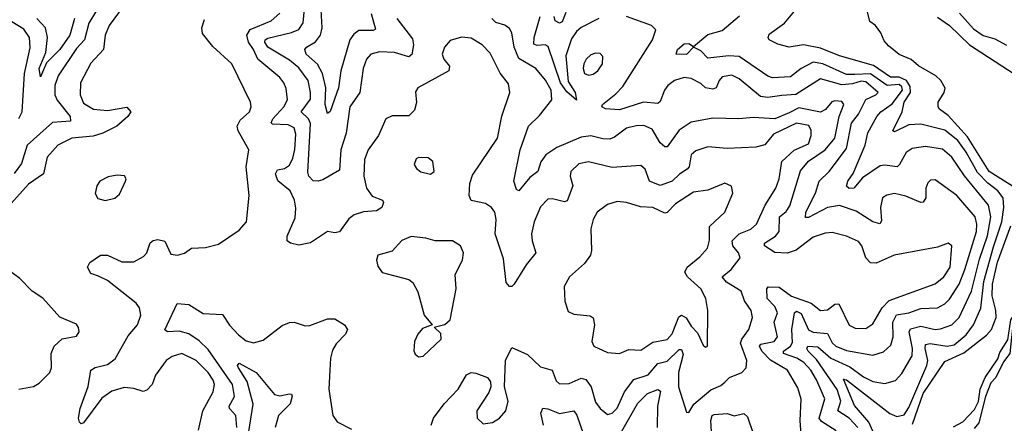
# Model space of a CAD drawing. Extents: x 1550320 to 1685906, y 509093 to 640511.
# Tile 248 of 256: x 1647198 to 1651314, y 527713 to 529399. Entities that reach past the tile are written whole.
import ezdxf

# ---------------------------------------------------------------- set-up
doc = ezdxf.new("R2010")
doc.units = 0

msp = doc.modelspace()

# ---------------------------------------------------------------- linework, layer by layer
at = {"layer": '0CON20XD'}
for points in [[(1647582.8, 529545), (1647486.8, 529385), (1647468, 529315), (1647435, 529279.4), (1647358.9, 529165), (1647344.8, 529124.8), (1647344.8, 529085), (1647355, 529062.9), (1647408.1, 528995), (1647410.5, 528975), (1647335, 528969.2), (1647228.6, 528875), (1647205, 528799.2), (1647175, 528756.8)], [(1650366.8, 529296.8), (1650331.1, 529315), (1650326.7, 529325), (1650330.6, 529339.4), (1650395.5, 529385), (1650485.8, 529495)], [(1647649.1, 529480.9), (1647571.2, 529375), (1647554.8, 529335.2), (1647547.9, 529275), (1647495, 529217.9), (1647451.6, 529135), (1647450, 529085), (1647465, 529050.9), (1647505.7, 529025.7), (1647565, 529019.4), (1647645, 529034.2), (1647662.5, 529015), (1647650, 528995), (1647603.3, 528955), (1647545.2, 528924.8), (1647505, 528912.9), (1647415, 528904.8), (1647357.7, 528875), (1647312.7, 528825), (1647297.2, 528755), (1647235, 528712.7), (1647125, 528590.3)], [(1648666.7, 529425), (1648685, 529360), (1648675, 529354.8), (1648615, 529353.7), (1648595, 529338.7), (1648578.1, 529315), (1648540.9, 529185), (1648530.8, 529115), (1648495, 529016), (1648485, 529008), (1648475.3, 529045.3), (1648476.9, 529115), (1648464, 529174), (1648443, 529213), (1648395.4, 529255), (1648389.5, 529275), (1648396.5, 529285), (1648435, 529306.3), (1648455.9, 529334.1), (1648461.9, 529365), (1648456, 529465)], [(1651364.3, 528694.3), (1651251, 528765), (1651159.6, 528909.6), (1651078.7, 528998.7), (1651042.9, 529025), (1651036.9, 529035), (1651038.1, 529055), (1651062.7, 529095), (1651066.3, 529113.7), (1651049.2, 529145), (1651028, 529165), (1650955, 529206.2), (1650925, 529232.5), (1650875, 529253.3), (1650830.5, 529290.5), (1650811.7, 529311.7), (1650798, 529345), (1650776, 529375), (1650751.4, 529391.4), (1650736.5, 529455)], [(1649224, 527866), (1649229.2, 527975), (1649255, 528030), (1649320.2, 528000.2), (1649375, 527948.5), (1649424.2, 527935), (1649440, 527890), (1649455, 527877.8), (1649495, 527879.3), (1649545, 527902.2), (1649565, 527895.8), (1649586.3, 527865), (1649605, 527801.4), (1649625, 527774.4), (1649655, 527749.4), (1649675, 527755.5), (1649695, 527776.5), (1649725.8, 527845), (1649765, 527896.3), (1649824.6, 527915), (1649865, 527962.4), (1649905, 527972.8), (1649955, 528021.6), (1649965, 528020.9), (1649971.2, 528001.2), (1649951.9, 527925), (1649952.5, 527865), (1649985, 527760), (1649995, 527758.8), (1650016.4, 527793.6), (1650086.7, 527853.3), (1650128.5, 527871.5), (1650145, 527885.6), (1650165, 527904.5), (1650216.7, 527925), (1650235.5, 527944.5), (1650238.2, 527975), (1650211.7, 528048.3), (1650216.8, 528065), (1650246.3, 528105), (1650261.6, 528155), (1650255.9, 528185), (1650228.2, 528225), (1650213.8, 528265), (1650152.8, 528302.8), (1650134.4, 528325), (1650171.6, 528355), (1650209.5, 528405), (1650202.3, 528425), (1650179.2, 528455), (1650175.9, 528475), (1650205.5, 528504.5), (1650255, 528524.8), (1650278.2, 528545), (1650313.7, 528625), (1650358.4, 528695), (1650373.4, 528735), (1650383.8, 528806.2), (1650436.1, 528853.9), (1650495, 528880.3), (1650505.9, 528915), (1650506.1, 528936.1), (1650497.3, 528957.3), (1650445, 528966.7), (1650349.6, 528920.4), (1650313.3, 528876.7), (1650275, 528866.2), (1650155, 528861.8), (1650075, 528868.1), (1650025, 528851.8), (1650004.6, 528835), (1649996.5, 528785), (1649988.8, 528775), (1649955.5, 528754.5), (1649925, 528725.3), (1649875, 528706.4), (1649831.1, 528725), (1649812.7, 528775), (1649795, 528790), (1649675, 528782.5), (1649575, 528805.4), (1649535, 528796.9), (1649501.5, 528765), (1649499.5, 528745), (1649510, 528705), (1649487, 528643), (1649475, 528637.7), (1649425, 528650.9), (1649405, 528649.2), (1649375, 528616.9), (1649348.2, 528555), (1649337.6, 528505), (1649339.7, 528475), (1649355.6, 528425), (1649314.6, 528375), (1649265, 528294), (1649255, 528284), (1649245, 528284.2), (1649230.9, 528300.9), (1649219.8, 528400.2), (1649184.8, 528504.8), (1649190.3, 528565), (1649184.6, 528595), (1649170, 528615), (1649145, 528631.2), (1649085, 528643.6), (1649076.6, 528665), (1649079.5, 528715), (1649090.5, 528749.5), (1649195.4, 528905), (1649213.6, 528996.4), (1649246.5, 529095), (1649241.8, 529131.8), (1649206.6, 529176.6), (1649165, 529258.9), (1649131.5, 529295), (1649085, 529321.8), (1649044.1, 529325.9), (1648997.6, 529312.4), (1648973.6, 529285), (1648964.6, 529255), (1648971.2, 529235), (1648994.4, 529205), (1648991.9, 529185), (1648861.9, 529115), (1648852.7, 529097.3), (1648856.3, 529053.7), (1648848.5, 529021.5), (1648825, 528998.2), (1648792.4, 528997.6), (1648755, 528998.2), (1648727.8, 528985), (1648697.7, 528915), (1648654.7, 528855), (1648639.4, 528815), (1648636.3, 528745), (1648646.9, 528695), (1648671.9, 528661.9), (1648714, 528645), (1648718.6, 528635), (1648711.4, 528615), (1648689.4, 528600.6), (1648635, 528596.2), (1648595.4, 528584.6), (1648573.2, 528566.8), (1648535, 528513.3), (1648515, 528508.8), (1648485, 528513.8), (1648413.5, 528466.5), (1648365, 528457.1), (1648330, 528465), (1648315.9, 528475.9), (1648316, 528495), (1648349, 528571), (1648352.3, 528612.3), (1648346.4, 528645), (1648327.9, 528685), (1648276.7, 528726.7), (1648267.8, 528755), (1648275, 528772.3), (1648305, 528777.2), (1648325, 528791.1), (1648339.8, 528820.2), (1648347.7, 528857.7), (1648351.7, 528921.7), (1648345, 528946.9), (1648320.3, 528960.3), (1648255, 528963.3), (1648248.9, 528968.9), (1648255.3, 528985), (1648301.9, 529035), (1648316.7, 529065), (1648311.2, 529111.2), (1648302.1, 529135), (1648285, 529157.7), (1648192.9, 529235), (1648175.5, 529275), (1648154.4, 529305), (1648147.4, 529335), (1648161.7, 529358.3), (1648248.5, 529395), (1648285, 529426.2)], [(1648773.8, 529405), (1648839.8, 529319.8), (1648843.5, 529295), (1648836.6, 529253.4), (1648825, 529244.7), (1648765, 529262.1), (1648702.5, 529265), (1648665, 529255.4), (1648647.7, 529235), (1648633.4, 529195), (1648620.2, 529095), (1648577.6, 529035), (1648562.2, 528925), (1648540.8, 528855), (1648535, 528770), (1648465, 528730.7), (1648445, 528724.6), (1648425, 528726.7), (1648406.5, 528745), (1648402.2, 528762.2), (1648412.9, 528965), (1648404.8, 528985), (1648373.9, 529015), (1648413, 529067), (1648414, 529095), (1648403.5, 529145), (1648365, 529197.7), (1648325, 529229.6), (1648235, 529284.8), (1648222.6, 529305), (1648224.4, 529315.6), (1648235, 529322.2), (1648334.5, 529345.5), (1648365, 529358.4), (1648383.2, 529386.8), (1648388.3, 529445)], [(1649619.4, 529405), (1649545, 529366.7), (1649525, 529349.6), (1649505, 529319.2), (1649481, 529249), (1649491.3, 529141.3), (1649519.5, 529095), (1649525, 529062.5), (1649485, 529097.8), (1649458.2, 529135), (1649407.7, 529287.7), (1649395, 529293.9), (1649361.4, 529291.4), (1649346.8, 529296.8), (1649348, 529325), (1649373.1, 529413.1)], [(1649480.6, 529429.4), (1649465, 529390.9), (1649455, 529384.6), (1649436.6, 529395), (1649432.6, 529412.6)], [(1650465, 528172.5), (1650495, 528104.1), (1650515, 528093.6), (1650575, 528087.6), (1650595, 528049.1), (1650610, 528035), (1650655, 528016.9), (1650765, 527998.1), (1650809, 528011), (1650840.1, 528039.9), (1650849.8, 528075), (1650848.1, 528135), (1650863.9, 528166.1), (1650915.4, 528174.6), (1650965, 528193.2), (1651034.3, 528195.7), (1651065, 528211.8), (1651085, 528232.2), (1651124.8, 528295), (1651149.5, 528355), (1651197.5, 528515), (1651199.7, 528545), (1651192.2, 528575), (1651116.1, 528665), (1651025, 528730.6), (1651005, 528729.2), (1650995, 528718), (1650986.4, 528695), (1650985.4, 528655), (1650975, 528636.9), (1650964.4, 528635.6), (1650901.7, 528661.7), (1650855, 528673.8), (1650823.3, 528666.7), (1650805, 528655.7), (1650795.8, 528615), (1650801.1, 528558.9), (1650793.3, 528546.7), (1650765, 528555.3), (1650695, 528599.6), (1650625, 528623), (1650575, 528615.2), (1650495, 528573.5), (1650482.4, 528572.4), (1650484.8, 528595), (1650524.3, 528675), (1650540.5, 528725), (1650582.4, 528765), (1650655, 528861.3), (1650675, 528967.3), (1650705.1, 529004.9), (1650735, 529066.5), (1650777.5, 529085), (1650786.4, 529095), (1650735, 529140.2), (1650715, 529142.2), (1650678.9, 529131.1), (1650635, 529126.8), (1650545, 529151.6), (1650443.1, 529086.9), (1650383.3, 529083.3), (1650325, 529074.8), (1650295, 529078.9), (1650205, 529152), (1650175, 529168.2), (1650135, 529160), (1650121.8, 529145), (1650109.5, 529115), (1650095, 529108.4), (1650065.2, 529115.2), (1650045, 529133.3), (1650005, 529153.6), (1649975, 529158.1), (1649935, 529145.3), (1649907.9, 529125), (1649893.4, 529105), (1649875, 529057.5), (1649865, 529048.9), (1649805, 529054.8), (1649705, 529022.2), (1649646.5, 529026.5), (1649631.2, 529035), (1649634, 529045), (1649690.3, 529089.7), (1649719.2, 529120.8), (1649843.8, 529315), (1649856.5, 529356.5), (1649838.8, 529375), (1649735, 529412.9)], [(1650701.3, 527695), (1650665.1, 527735.1), (1650618.5, 527765), (1650630, 527805), (1650615, 527854.7), (1650529.1, 527979.1), (1650494.7, 528015), (1650488.6, 528025), (1650492.3, 528035), (1650535, 528031.9), (1650589.2, 527985), (1650668.7, 527948.7), (1650725, 527907.8), (1650765, 527888.1), (1650815, 527879.1), (1650858.6, 527891.4), (1650885, 527920.5), (1650928.5, 527995), (1650930.8, 528025), (1650917, 528095), (1650922.2, 528107.8), (1650965, 528118.3), (1651025, 528105.6), (1651047.4, 528107.4), (1651095, 528124.3), (1651125.1, 528154.9), (1651176.8, 528265), (1651210.8, 528399.2), (1651243.8, 528496.2), (1651258.2, 528575), (1651247.9, 528625), (1651147.2, 528747.2), (1651095, 528825.3), (1651055, 528858.6), (1650985, 528869.7), (1650929.4, 528860.6), (1650903.6, 528845), (1650876.2, 528793.8), (1650865.8, 528785), (1650815, 528791.4), (1650795, 528788.3), (1650721.9, 528738.1), (1650685.6, 528695), (1650665, 528694.7), (1650655, 528704.4), (1650659.7, 528725), (1650682.6, 528757.4), (1650732.5, 528875), (1650743.7, 528926.3), (1650780.9, 528995), (1650797.5, 529015), (1650845, 529047.8), (1650887.8, 529105), (1650885, 529119.3), (1650875, 529128.1), (1650825, 529124.8), (1650755, 529173.2), (1650689.5, 529170.5), (1650655, 529170.5), (1650555, 529214.5), (1650515, 529221.3), (1650464.8, 529195.2), (1650419.5, 529160.5), (1650345, 529156.8), (1650325, 529163.5), (1650205, 529245.6), (1650161.8, 529248.2), (1650075, 529239.3), (1650045, 529269.2), (1650015, 529284.3), (1649985, 529253.3), (1649942.5, 529255), (1649948, 529275), (1649975, 529297.9), (1649995, 529300.5), (1650015, 529286.7), (1650075, 529337.2), (1650135, 529354.4), (1650206.7, 529415)], [(1651126.1, 529426.1), (1651185, 529361.4), (1651225, 529333.5), (1651275, 529318.7), (1651322.8, 529292.8)], [(1647193.6, 528986.4), (1647208, 529015), (1647218, 529175), (1647241.9, 529281.9), (1647238.7, 529325), (1647215, 529359.5), (1647165, 529390.4)], [(1647426.1, 529405), (1647407, 529335), (1647365.5, 529274.5), (1647310.4, 529219.6), (1647285, 529161.2), (1647278.4, 529195), (1647307.1, 529262.9), (1647314.1, 529325), (1647305.2, 529365.2), (1647269.3, 529405)], [(1647945.3, 527685), (1647962.8, 527765), (1648006.5, 527845), (1648011.6, 527875), (1648006.5, 527893.5), (1647986.1, 527925), (1647935, 527975.9), (1647875, 528004.4), (1647835, 527991.5), (1647809.4, 527975), (1647765.7, 527914.3), (1647751.8, 527875), (1647728.8, 527851.2), (1647713.7, 527846.3), (1647675, 527858.7), (1647635, 527862.8), (1647583.3, 527846.7), (1647541.3, 527818.7), (1647465, 527715.6), (1647455, 527710.6), (1647447.3, 527717.3), (1647444.1, 527735), (1647450, 527775), (1647483.3, 527866.7), (1647495.2, 527934.8), (1647513.3, 527946.7), (1647565, 527959.4), (1647597.2, 527982.8), (1647651.5, 528078.5), (1647689.6, 528125), (1647703.8, 528165), (1647699.2, 528195), (1647684.5, 528215), (1647565, 528309.6), (1647527.6, 528327.6), (1647495, 528339.4), (1647480.6, 528365), (1647491.1, 528385), (1647535, 528416.2), (1647564.5, 528415.5), (1647625, 528388), (1647675, 528388.2), (1647715, 528409.6), (1647728.6, 528425), (1647743.4, 528466.6), (1647755, 528476.6), (1647775, 528481.4), (1647805, 528473.5), (1647829.8, 528419.8), (1647857.5, 528415), (1647886.3, 528423.7), (1647915.9, 528444.1), (1647975, 528447.5), (1648028.2, 528461.8), (1648115, 528520), (1648145.6, 528555), (1648157.3, 528665), (1648144.6, 528785), (1648155.7, 528855), (1648111.5, 528935), (1648107.1, 528955), (1648119.9, 528980.1), (1648159.1, 529015), (1648165.4, 529035), (1648162.7, 529055), (1648084.7, 529214.7), (1648005, 529286.7), (1647962.2, 529342.2), (1647959.4, 529365), (1647970.4, 529399.6)], [(1650415, 529010.1), (1650354.8, 528984.8), (1650265, 528990.5), (1650204.6, 528985.4), (1650095, 528988.4), (1650005, 528971.8), (1649955, 528938.4), (1649905, 528868.8), (1649895, 528868.5), (1649875.4, 528885), (1649841.4, 528941.4), (1649806.9, 528956.9), (1649775, 528956.3), (1649735, 528945.8), (1649685, 528908.2), (1649665, 528900.6), (1649635, 528901.4), (1649585, 528913.7), (1649545, 528908.7), (1649443.8, 528865), (1649396.7, 528835), (1649375.8, 528805), (1649363.5, 528765), (1649330.1, 528739.9), (1649285, 528683.8), (1649275, 528690), (1649262.9, 528725), (1649290.5, 528855), (1649324.7, 528955), (1649370.7, 528999.3), (1649422, 529065), (1649419, 529105), (1649396.1, 529146.1), (1649355.9, 529195.9), (1649285, 529236.8), (1649264.3, 529285), (1649254.7, 529344.7), (1649245, 529361.9), (1649226.4, 529376.4), (1649188.1, 529388.1), (1649172.1, 529405)], [(1651035, 529410.4), (1651085, 529374.6), (1651168.4, 529295), (1651355, 529172.7)], [(1650775.7, 527655.7), (1650747.3, 527717.3), (1650687.1, 527787.1), (1650642.3, 527897.7), (1650655, 527894), (1650835, 527753.4), (1650865, 527741.5), (1650895, 527748.3), (1650915, 527779.4), (1650990.8, 527955), (1650994.5, 527975), (1650983.2, 528025), (1650985, 528042.5), (1651003.8, 528046.2), (1651075, 528035.5), (1651105, 528041.2), (1651155, 528082.8), (1651185.2, 528125), (1651216.6, 528193.4), (1651228.5, 528305), (1651269, 528451), (1651303.4, 528555), (1651312.4, 528615), (1651308.9, 528655), (1651287.3, 528685), (1651245, 528716.4), (1651201.6, 528761.6), (1651155, 528846.5), (1651119.9, 528895), (1651065, 528937.3), (1650965, 528962.9), (1650915, 528959.8), (1650855, 528931.1), (1650848, 528935), (1650887, 529015), (1650895.3, 529055), (1650921.7, 529095), (1650920.2, 529120.2), (1650905.5, 529145.5), (1650875, 529159.4), (1650838.9, 529158.9), (1650767.7, 529207.7), (1650625, 529248.1), (1650545, 529281), (1650475, 529294.4), (1650415, 529284.1), (1650366.8, 529296.8)], [(1649575, 529167.8), (1649595, 529171.9), (1649615, 529185.8), (1649634.3, 529215), (1649635.8, 529245), (1649625, 529257.5), (1649605, 529260), (1649585, 529251.9), (1649565.6, 529235), (1649555.6, 529215), (1649552.9, 529195), (1649558.6, 529175), (1649575, 529167.8)], [(1650465.3, 527664.7), (1650460.8, 527725), (1650464.2, 527814.2), (1650451.5, 527861.5), (1650408.2, 527935), (1650337, 527977), (1650299.7, 528015), (1650290.5, 528035), (1650296, 528044), (1650351.5, 528055), (1650365.7, 528075), (1650351.5, 528135), (1650365.8, 528175), (1650355, 528201.5), (1650323.3, 528235), (1650321.9, 528275), (1650327.4, 528282.6), (1650372.2, 528282.2), (1650425, 528244.6), (1650507.1, 528215), (1650545, 528184.7), (1650575, 528187.1), (1650605, 528210.6), (1650622.6, 528212.6), (1650665, 528123.5), (1650691.2, 528111.2), (1650735, 528109.3), (1650765, 528128.2), (1650803.5, 528195), (1650833.2, 528226.8), (1651025, 528296.4), (1651060.8, 528325), (1651087.7, 528365), (1651094.1, 528454.1), (1651080, 528465), (1651035, 528449.5), (1650853.9, 528416.1), (1650778.1, 528381.9), (1650755, 528382.8), (1650735.3, 528405), (1650718.5, 528455), (1650705, 528472.5), (1650655, 528494.7), (1650595, 528510.4), (1650565, 528508), (1650515, 528490.8), (1650443.4, 528436.6), (1650406.6, 528423.4), (1650355, 528427), (1650311.5, 528455), (1650311.5, 528465), (1650357.2, 528495), (1650372.5, 528515), (1650374.7, 528575), (1650402.6, 528597.4), (1650417.7, 528622.3), (1650461.8, 528768.2), (1650495, 528808.2), (1650565, 528855.9), (1650605.4, 528904.6), (1650623.7, 528995), (1650642.9, 529045), (1650635, 529057.9), (1650605, 529060.7), (1650593.5, 529056.5), (1650566, 529024), (1650545, 529012.9), (1650455, 529030.7), (1650415, 529010.1)], [(1648915, 528753.8), (1648930, 528765), (1648925, 528807.5), (1648905, 528822.5), (1648865, 528823.3), (1648855, 528817.5), (1648847.5, 528795), (1648857, 528777), (1648875, 528763.3), (1648915, 528753.8)], [(1647555, 528643.8), (1647595, 528653.8), (1647615, 528670), (1647640, 528725), (1647642.5, 528735), (1647636.4, 528746.4), (1647605, 528750), (1647567, 528743), (1647532.5, 528725), (1647520, 528705), (1647513.6, 528673.6), (1647525, 528652.5), (1647555, 528643.8)], [(1649705, 528004.4), (1649745, 528021.4), (1649795, 528018.5), (1649845, 528052), (1649905, 528062.8), (1649925, 528086.4), (1649952.8, 528157.2), (1649965, 528164.6), (1649983.5, 528153.5), (1650005, 528118.6), (1650031.4, 528091.4), (1650055, 528040), (1650065, 528031.2), (1650072.5, 528035), (1650074.3, 528185), (1650066.2, 528235), (1650045, 528275.5), (1649990, 528325), (1649979.1, 528345), (1649988.2, 528365), (1650040.8, 528409.2), (1650072.7, 528445), (1650082.1, 528477.9), (1650081.5, 528535), (1650145.5, 528595), (1650179.2, 528675), (1650174.1, 528704.1), (1650145, 528715.8), (1650075, 528687.3), (1650015, 528678.4), (1649940, 528630), (1649905, 528593.9), (1649895, 528591.5), (1649845, 528615.3), (1649792.6, 528617.4), (1649735, 528635.5), (1649695, 528639.4), (1649655, 528626.7), (1649612.5, 528595), (1649595.5, 528565), (1649585.6, 528525), (1649588.9, 528435), (1649584.4, 528415), (1649558.7, 528381.3), (1649496.9, 528325), (1649474.4, 528285), (1649476.1, 528223.9), (1649490, 528180), (1649515, 528168.6), (1649582.7, 528162.7), (1649595, 528153.8), (1649600.4, 528125), (1649590, 528055), (1649597.5, 528035), (1649655, 528008.2), (1649705, 528004.4)], [(1650930.7, 527709.3), (1650975, 527837.5), (1651065, 527970.9), (1651145, 528006.8), (1651239.3, 528080.7), (1651260.8, 528105), (1651280, 528155), (1651279, 528185), (1651263.6, 528245), (1651264.2, 528294.2), (1651285.9, 528385.9), (1651342, 528538)], [(1648865, 527991.2), (1648885, 527994), (1648959.5, 528065), (1648958.2, 528088.2), (1648930, 528115), (1648975, 528125.5), (1648997.3, 528145), (1649022.5, 528275), (1649018.6, 528335), (1649048.6, 528395), (1649052.9, 528425), (1649040, 528455), (1649007.5, 528475), (1648935, 528475.8), (1648895, 528486.9), (1648835, 528492.9), (1648795, 528476.9), (1648755, 528432.9), (1648695, 528416.2), (1648689.2, 528395), (1648695, 528370), (1648713.6, 528343.6), (1648825, 528314.2), (1648841.7, 528301.7), (1648862.6, 528262.6), (1648888.6, 528165), (1648922.5, 528125), (1648881.1, 528108.9), (1648861.9, 528085), (1648848.9, 528055), (1648845.8, 528015.8), (1648851.7, 528001.7), (1648865, 527991.2)], [(1647194.2, 527855), (1647255, 527866.4), (1647278.9, 527881.1), (1647324.2, 527925), (1647330.5, 527945), (1647329.2, 528005), (1647341.8, 528035), (1647375, 528065.7), (1647435, 528076.7), (1647446.2, 528095), (1647443.9, 528113.9), (1647435, 528126.7), (1647365, 528155.8), (1647295, 528235.8), (1647249.2, 528265), (1647198, 528318), (1647145, 528357.5)], [(1648104.8, 527695), (1648101.1, 527745), (1648074.6, 527775), (1648074.1, 527785), (1648096.3, 527825), (1648087.3, 527875), (1647985, 528021.6), (1647947.9, 528057.9), (1647905, 528086.5), (1647865, 528098.1), (1647815, 528095.7), (1647805, 528103.3), (1647856.1, 528213.9), (1647905, 528209.4), (1647965, 528171.8), (1648045, 528168.2), (1648075, 528123.5), (1648112.6, 528082.6), (1648145, 528058.2), (1648175, 528049.1), (1648215, 528060), (1648295, 528122), (1648325, 528134.2), (1648345.8, 528135.8), (1648390.9, 528120.9), (1648411.1, 528121.1), (1648485, 528148.9), (1648515, 528149.6), (1648556, 528125), (1648568.2, 528105), (1648560, 528085), (1648520.4, 528045), (1648505, 528018.6), (1648496.5, 527985), (1648494.7, 527935), (1648489.6, 527855), (1648507.1, 527745), (1648525, 527719.2), (1648585, 527688.6)], [(1650611, 527681), (1650549.9, 527719.9), (1650539.5, 527735), (1650563.9, 527815), (1650529, 527895), (1650504.8, 527935), (1650476.5, 527966.5), (1650446.9, 527985), (1650390.5, 528005), (1650391.5, 528015), (1650419.5, 528035), (1650428.8, 528051.2), (1650425.3, 528105), (1650436.5, 528175), (1650445, 528181.9), (1650465, 528172.5)], [(1651101.2, 527698.8), (1651140.6, 527719.4), (1651189.7, 527770.3), (1651206.1, 527803.9), (1651213.3, 527855), (1651233.4, 527905), (1651287, 527983), (1651295, 528009.2), (1651328.7, 528061.3), (1651341.2, 528145), (1651355, 528166), (1651363.3, 528163.3), (1651366.2, 528145), (1651348.2, 528111.8), (1651337.8, 528005), (1651310, 527970), (1651278.5, 527905), (1651258.4, 527881.6), (1651235.3, 527824.7), (1651207.5, 527715), (1651188.2, 527691.8)], [(1648136.1, 527556.1), (1648173.6, 527793.6), (1648148, 527888), (1648111.8, 527945), (1648108.6, 527955), (1648115, 527964), (1648186.2, 527925), (1648263.6, 527833.6), (1648285, 527827.2), (1648325.6, 527835.6), (1648334.1, 527834.1), (1648336.8, 527826.8), (1648329.1, 527795), (1648280, 527745), (1648265.2, 527695)], [(1648918.1, 527705), (1648927.8, 527735), (1648971.8, 527795), (1649031.1, 527855), (1649065.8, 527915), (1649085, 527925.5), (1649105, 527923.1), (1649153.3, 527905), (1649165.8, 527885.8), (1649167.1, 527865), (1649158.9, 527841.1), (1649108.2, 527765), (1649110.4, 527735), (1649135, 527711.2), (1649175, 527716.5), (1649204.2, 527735), (1649230, 527765), (1649240, 527805), (1649224, 527866)], [(1649715, 527680.5), (1649782.5, 527797.5), (1649822.2, 527837.8), (1649865, 527854.1), (1649876.8, 527846.8), (1649864.8, 527785), (1649863.3, 527695)], [(1649388.1, 527705), (1649375.9, 527755), (1649385, 527776.4), (1649405, 527774.1), (1649455, 527753.5), (1649515, 527764.5), (1649527.4, 527747.4), (1649555, 527666.5)], [(1650094, 527606), (1650086.7, 527725), (1650092.1, 527745), (1650100.8, 527749.2), (1650155, 527753.6), (1650184.6, 527744.6), (1650225, 527753.4), (1650240.2, 527740.2), (1650262.5, 527675)]]:
    msp.add_lwpolyline(points, dxfattribs=at)

doc.saveas('drawing.dxf')
